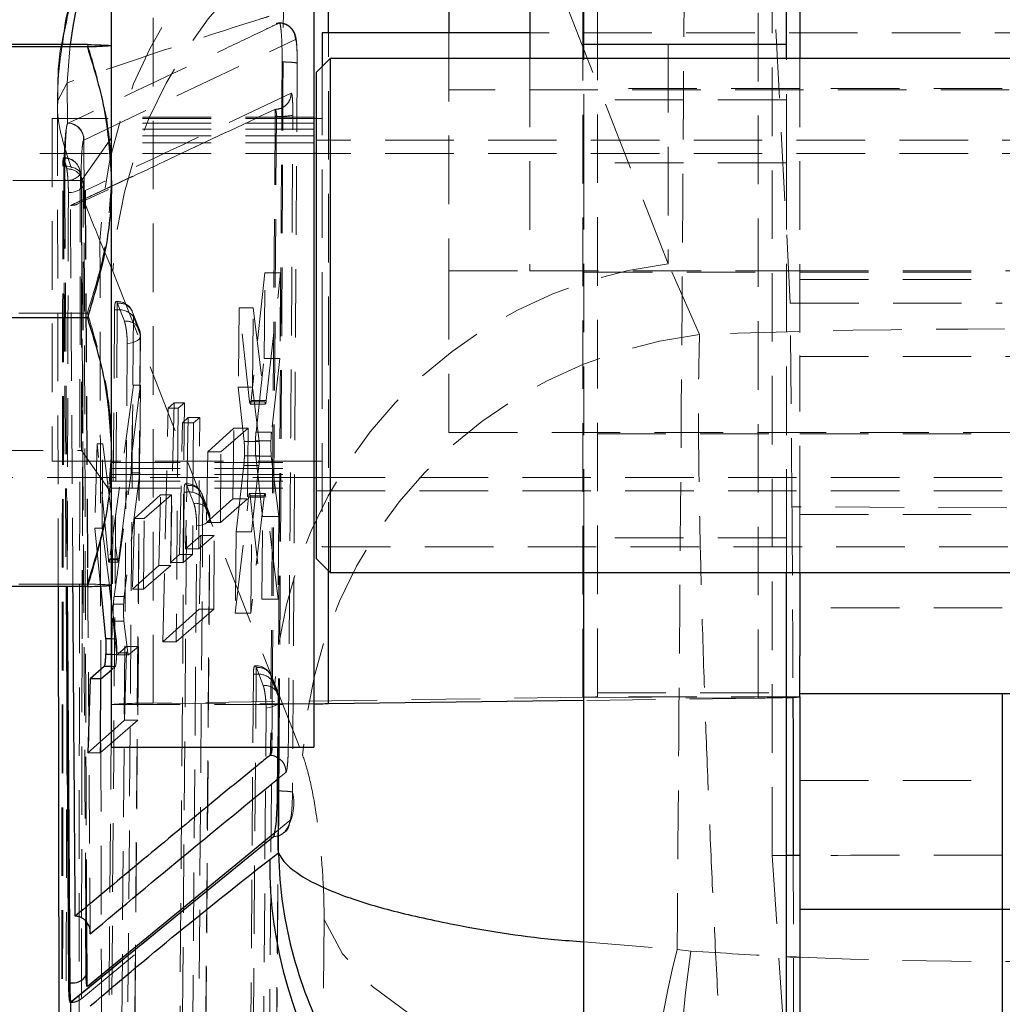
# Model space of a CAD drawing. Header units: millimetres. Extents: x 38 to 401, y 29 to 283.
# Tile 10 of 13: x 362 to 381, y 243 to 262. Entities that reach past the tile are written whole.
import ezdxf

# ---------------------------------------------------------------- set-up
doc = ezdxf.new("R2010")
doc.units = ezdxf.units.MM
doc.linetypes.add('HIDDEN', pattern=[1.905, 1.27, -0.635])

msp = doc.modelspace()

# ---------------------------------------------------------------- linework, layer by layer
at = {"color": 7, "linetype": 'Continuous', "lineweight": 25}
for p, q in [((372.8801, 261.0542), (372.8801, 265.69)), ((376.6301, 261.0542), (376.6301, 265.69)), ((376.8801, 264.7956), (376.8801, 260.7956)), ((364.1301, 248.0334), (364.1301, 264.0329)), ((367.8801, 264.0329), (367.8801, 248.0334)), ((370.3801, 263.2081), (370.3801, 261.271)), ((371.8801, 263.2081), (371.8801, 260.7956)), ((371.8801, 261.271), (368.0301, 261.271)), ((368.0301, 261.271), (368.0301, 260.6456)), ((363.6835, 261.0558), (359.5767, 261.0558)), ((363.6835, 261.0101), (359.5767, 261.0101)), ((364.1301, 261.0331), (364.13, 261.0333)), ((376.6301, 261.0542), (372.8801, 261.0542)), ((372.8801, 260.7956), (372.8801, 261.0542)), ((376.6301, 260.7956), (376.6301, 261.0542)), ((368.1801, 260.7956), (367.9301, 260.5456)), ((393.0801, 260.7956), (368.1801, 260.7956)), ((368.1801, 260.7956), (368.1801, 251.2706)), ((367.9301, 251.5206), (367.9301, 260.5456)), ((367.9301, 259.6835), (367.8801, 259.6835)), ((367.9301, 259.0331), (367.8801, 259.0331)), ((363.6835, 255.9874), (359.5767, 255.9874)), ((367.8801, 253.0331), (367.9301, 253.0331)), ((367.9301, 251.5206), (368.1801, 251.2706)), ((368.1801, 251.2706), (393.0801, 251.2706)), ((372.8801, 231.3468), (372.8801, 251.2706)), ((376.6301, 231.3468), (376.6301, 251.2706)), ((376.8801, 251.2706), (376.8801, 249.7229)), ((363.6835, 251.0104), (359.5767, 251.0104)), ((363.1425, 251.0104), (363.1577, 241.8104)), ((363.2873, 251.0104), (363.3328, 243.6665)), ((363.9248, 251.0201), (364.0215, 250.0425)), ((364.1301, 250.729), (364.0914, 251.0308)), ((364.13, 251.033), (364.1301, 251.0331)), ((376.8801, 248.9647), (376.8801, 249.7229)), ((363.9935, 249.5291), (363.7346, 249.2974)), ((363.9335, 249.2974), (364.1301, 249.4681)), ((363.7346, 249.2974), (363.6924, 247.928)), ((363.9335, 249.2974), (363.7346, 249.2974)), ((363.9244, 248.1341), (363.9335, 249.2974)), ((380.6301, 249.0235), (376.8801, 249.0235)), ((376.8801, 248.9647), (376.8801, 245.0235)), ((384.3801, 249.0235), (380.6301, 249.0235)), ((380.6301, 249.0235), (380.6301, 245.0235)), ((372.8801, 248.8976), (368.1481, 248.8326)), ((363.6924, 247.928), (364.1301, 248.3169)), ((364.1301, 248.0331), (367.8801, 248.0331)), ((367.0649, 247.8813), (367.0631, 247.8784)), ((363.3726, 243.3036), (367.1312, 246.3762)), ((367.0599, 245.9505), (367.2244, 246.0769)), ((380.6301, 245.0235), (376.8801, 245.0235)), ((376.8801, 245.0235), (376.8801, 240.7956)), ((384.3801, 245.0235), (380.6301, 245.0235)), ((380.6301, 245.0235), (380.6301, 240.7956)), ((363.7348, 244.6018), (363.735, 244.5718)), ((363.3579, 243.6665), (363.3328, 243.6665)), ((363.6846, 243.5955), (363.6729, 243.6128)), ((363.3696, 243.302), (363.3726, 243.3036)), ((363.3696, 243.302), (363.3714, 242.834))]:
    msp.add_line(p, q, dxfattribs=at)
at = {"color": 7, "linetype": 'HIDDEN', "lineweight": 18}
for p, q in [((364.9005, 248.8475), (364.9005, 264.847)), ((372.8622, 248.9567), (372.8622, 264.9562)), ((373.1301, 248.9647), (373.1301, 264.9642)), ((374.4398, 264.8743), (374.4398, 256.9925)), ((376.1098, 248.9419), (376.1098, 264.9414)), ((374.4398, 256.9925), (371.4382, 264.6425)), ((376.3686, 246.0232), (376.3686, 262.6513)), ((376.7024, 256.2588), (376.3686, 262.6513)), ((363.6188, 259.2847), (367.537, 261.1477)), ((368.1481, 251.3027), (368.1481, 261.271)), ((370.3801, 261.271), (370.3801, 256.8581)), ((389.3801, 261.271), (371.8801, 261.271)), ((363.3663, 261.0558), (363.311, 260.3468)), ((371.8801, 260.7956), (371.8801, 256.8705)), ((372.8801, 258.8652), (372.8801, 260.7956)), ((376.6301, 258.8652), (376.6301, 260.7956)), ((376.8801, 260.7956), (376.8801, 255.2892)), ((367.5697, 260.7044), (367.4825, 247.1937)), ((368.0301, 260.6456), (368.0301, 255.5707)), ((363.311, 260.3468), (363.1307, 260.003)), ((363.311, 260.3468), (363.3133, 259.586)), ((376.8801, 260.2394), (373.1301, 260.2394)), ((380.6301, 260.2394), (376.8801, 260.2394)), ((388.3801, 260.2144), (370.3801, 260.2144)), ((363.1278, 259.8933), (363.1425, 251.0104)), ((376.6301, 260.0331), (372.8801, 260.0331)), ((363.0301, 259.6835), (363.0301, 255.8833)), ((367.8801, 259.6835), (363.0301, 259.6835)), ((363.3683, 258.0736), (367.154, 259.8522)), ((367.8801, 259.7085), (364.1301, 259.7085)), ((367.1633, 259.7257), (367.0764, 248.0253)), ((367.1861, 259.7257), (367.1018, 248.0253)), ((367.1561, 259.8522), (367.154, 259.8522)), ((367.1573, 259.8522), (367.1543, 259.8522)), ((367.1561, 259.8522), (367.1562, 259.8522)), ((367.1861, 259.7257), (367.1633, 259.7257)), ((368.0301, 259.6835), (367.9301, 259.6835)), ((363.3218, 259.5976), (363.3133, 259.586)), ((363.3268, 259.5999), (363.3218, 259.5976)), ((367.8801, 259.5976), (364.1301, 259.5976)), ((364.1301, 259.3288), (363.573, 258.5331)), ((367.8801, 259.4867), (364.1301, 259.4867)), ((367.8801, 259.3599), (364.1301, 259.3599)), ((363.6139, 259.2825), (363.6188, 259.2847)), ((367.8801, 259.2331), (364.1301, 259.2331)), ((393.3301, 259.2831), (367.9301, 259.2831)), ((367.8801, 259.0331), (359.1301, 259.0331)), ((363.2494, 258.948), (363.2494, 258.9584)), ((393.3301, 259.0331), (367.9301, 259.0331)), ((363.2455, 258.948), (363.3001, 258.7492)), ((363.2455, 258.948), (363.2494, 258.948)), ((376.6301, 258.8652), (372.8801, 258.8652)), ((372.8801, 251.9125), (372.8801, 258.8652)), ((376.6301, 251.9125), (376.6301, 258.8652)), ((363.3001, 258.7492), (363.3038, 258.7334)), ((363.3038, 258.7492), (363.3001, 258.7492)), ((363.3038, 258.7334), (363.3038, 258.7492)), ((363.573, 258.5331), (359.6873, 258.5331)), ((363.2452, 258.542), (363.2659, 258.542)), ((363.573, 253.5332), (363.573, 258.5331)), ((363.5884, 250.0434), (363.6098, 258.4565)), ((363.5017, 258.0999), (364.0761, 258.3691)), ((363.6418, 258.3484), (363.6879, 251.3259)), ((363.6932, 251.3584), (363.6473, 258.3653)), ((363.3683, 258.0736), (363.3774, 258.0736)), ((363.9166, 257.4205), (364.1529, 256.8539)), ((375.0222, 255.6787), (374.4398, 256.9925)), ((364.1529, 256.8539), (367.1541, 249.2005)), ((366.9718, 256.8256), (366.7157, 254.4574)), ((366.9575, 255.2333), (366.9718, 256.8256)), ((367.2619, 256.8256), (366.9718, 256.8256)), ((366.9958, 254.4574), (367.2619, 256.8256)), ((367.2619, 256.8256), (367.2494, 255.2333)), ((370.3801, 256.8581), (370.3801, 253.8644)), ((370.3801, 256.8581), (371.8801, 256.8581)), ((371.8801, 256.8705), (371.8801, 256.8581)), ((371.8801, 256.8581), (376.8801, 256.8581)), ((372.8801, 256.8331), (376.6301, 256.8331)), ((376.8801, 256.8581), (384.3801, 256.8581)), ((376.8801, 256.8331), (380.6301, 256.8331)), ((376.8801, 256.7019), (380.6301, 256.7019)), ((364.2367, 256.2929), (364.2171, 256.2929)), ((364.2367, 256.1366), (364.2367, 256.2928)), ((364.2424, 256.2576), (364.2367, 256.2711)), ((364.369, 255.9253), (364.2424, 256.2576)), ((376.7345, 252.4899), (376.7024, 256.2588)), ((376.7024, 256.2588), (380.6301, 256.2588)), ((363.6835, 256.0789), (359.5767, 256.0789)), ((364.1871, 256.1366), (364.0552, 239.6383)), ((364.2367, 256.1366), (364.1871, 256.1366)), ((364.6475, 255.7644), (364.5208, 256.0967)), ((366.4978, 256.1764), (366.4785, 254.7041)), ((366.6889, 254.4317), (366.4978, 256.1764)), ((366.7548, 256.1764), (366.4978, 256.1764)), ((366.7433, 254.7041), (366.7548, 256.1764)), ((366.7548, 256.1764), (366.9675, 254.4317)), ((363.0301, 255.8833), (363.0301, 253.3335)), ((364.6631, 255.6804), (364.5365, 256.0127)), ((364.5367, 239.2615), (364.6669, 255.6537)), ((368.0301, 255.5707), (368.0301, 251.746)), ((366.8068, 253.872), (366.9575, 255.2333)), ((367.2494, 255.2333), (366.9575, 255.2333)), ((367.2494, 255.2333), (367.0938, 253.872)), ((376.8801, 255.2892), (376.8801, 255.2706)), ((376.8801, 252.3475), (376.8801, 255.2892)), ((376.8801, 255.2706), (384.3801, 255.2706)), ((364.5374, 254.7417), (364.098, 251.5212)), ((364.2656, 251.5212), (364.6666, 254.7417)), ((364.4949, 253.1156), (364.5374, 254.7417)), ((364.6666, 254.7417), (364.5374, 254.7417)), ((364.6666, 254.7417), (364.6538, 253.1156)), ((366.4785, 254.7041), (366.5873, 253.6955)), ((366.7433, 254.7041), (366.4785, 254.7041)), ((366.864, 253.6955), (366.7433, 254.7041)), ((365.1791, 254.3147), (365.2902, 254.4165)), ((365.2902, 254.4165), (365.2248, 251.4552)), ((365.4801, 254.4165), (365.2902, 254.4165)), ((365.4801, 254.4165), (365.363, 254.3147)), ((365.4568, 251.4552), (365.4801, 254.4165)), ((366.6936, 254.4023), (366.6889, 254.4317)), ((366.9675, 254.4317), (366.6889, 254.4317)), ((366.7, 254.3899), (366.9795, 254.3899)), ((366.9958, 254.4574), (366.7157, 254.4574)), ((366.9675, 254.4317), (366.9744, 254.3965)), ((365.0798, 249.9839), (365.1791, 254.3147)), ((365.363, 254.3147), (365.1791, 254.3147)), ((365.363, 254.3147), (365.3289, 249.9839)), ((365.3919, 251.6056), (365.4433, 254.0429)), ((365.4433, 254.0429), (365.5531, 254.1434)), ((365.6491, 254.0429), (365.4433, 254.0429)), ((365.5531, 254.1434), (365.5035, 251.7061)), ((365.7647, 254.1434), (365.5531, 254.1434)), ((365.6491, 254.0429), (365.6299, 251.6056)), ((365.7647, 254.1434), (365.6491, 254.0429)), ((365.7456, 251.7061), (365.7647, 254.1434)), ((366.3969, 253.9429), (365.9148, 253.5041)), ((366.1565, 253.5041), (366.6619, 253.9429)), ((366.3784, 252.6334), (366.3969, 253.9429)), ((366.6619, 253.9429), (366.3969, 253.9429)), ((366.6619, 253.9429), (366.6516, 252.6334)), ((367.0938, 253.872), (366.8068, 253.872)), ((370.3801, 253.8644), (388.3801, 253.8644)), ((366.864, 253.6955), (366.5873, 253.6955)), ((367.0837, 253.7107), (366.7966, 253.7107)), ((373.1301, 253.8394), (376.8801, 253.8394)), ((376.8801, 253.8394), (380.6301, 253.8394)), ((359.6873, 253.5331), (363.573, 253.5331)), ((363.573, 253.5331), (364.1301, 252.7374)), ((363.8651, 253.6534), (363.8189, 252.0906)), ((364.0723, 251.5037), (363.8651, 253.6534)), ((363.9677, 253.6534), (363.8651, 253.6534)), ((363.9555, 252.0906), (363.9677, 253.6534)), ((363.9677, 253.6534), (364.2387, 251.5037)), ((365.9148, 253.5041), (365.8915, 252.1947)), ((366.1565, 253.5041), (365.9148, 253.5041)), ((366.1462, 252.1947), (366.1565, 253.5041)), ((363.0301, 253.3335), (368.0301, 253.3335)), ((364.1301, 253.3085), (367.8801, 253.3085)), ((366.871, 253.435), (366.5926, 253.435)), ((366.93, 252.3083), (366.8019, 253.4256)), ((367.0903, 253.4256), (366.8019, 253.4256)), ((367.0903, 253.4256), (367.2265, 252.3083)), ((364.1301, 253.1976), (367.8801, 253.1976)), ((364.1777, 250.8238), (364.4949, 253.1156)), ((364.6538, 253.1156), (364.3656, 250.8238)), ((364.6538, 253.1156), (364.4949, 253.1156)), ((366.5817, 253.253), (366.4421, 252.0205)), ((366.8604, 253.253), (366.5817, 253.253)), ((366.7222, 252.0205), (366.8604, 253.253)), ((359.1301, 253.0331), (367.8801, 253.0331)), ((364.1301, 253.0867), (367.8801, 253.0867)), ((364.1301, 252.9599), (367.8801, 252.9599)), ((367.9301, 253.0331), (393.3301, 253.0331)), ((364.1301, 252.8331), (367.8801, 252.8331)), ((365.4731, 252.7606), (365.3534, 237.3417)), ((365.5227, 252.7606), (365.4731, 252.7606)), ((365.5227, 252.9168), (365.503, 252.9168)), ((365.5227, 252.7606), (365.5227, 252.9167)), ((365.5283, 252.8815), (365.5227, 252.8948)), ((365.6549, 252.5492), (365.5283, 252.8815)), ((367.9301, 252.7831), (393.3301, 252.7831)), ((365.0395, 252.7079), (364.5555, 252.2692)), ((364.7354, 252.2692), (365.2408, 252.7079)), ((365.0086, 251.3985), (365.0395, 252.7079)), ((365.2408, 252.7079), (365.0395, 252.7079)), ((365.2408, 252.7079), (365.2305, 251.3985)), ((365.9336, 252.3883), (365.8071, 252.7206)), ((365.949, 252.3043), (365.8224, 252.6366)), ((365.8915, 252.1947), (366.3784, 252.6334)), ((366.6516, 252.6334), (366.1462, 252.1947)), ((366.6516, 252.6334), (366.3784, 252.6334)), ((366.421, 250.5174), (366.6707, 252.6686)), ((366.9563, 252.6686), (366.6707, 252.6686)), ((366.9725, 252.7344), (366.6865, 252.7344)), ((366.6979, 252.6916), (366.9151, 250.7765)), ((366.9845, 252.6916), (366.6979, 252.6916)), ((366.9563, 252.6686), (366.7104, 250.5174)), ((367.2144, 250.7765), (366.9845, 252.6916)), ((384.5254, 252.4421), (376.7345, 252.4899)), ((364.5555, 252.2692), (364.521, 250.9598)), ((364.7354, 252.2692), (364.5555, 252.2692)), ((364.7251, 250.9598), (364.7354, 252.2692)), ((365.8348, 236.9651), (365.9526, 252.2777)), ((366.9151, 250.7765), (366.93, 252.3083)), ((367.2265, 252.3083), (366.93, 252.3083)), ((367.2265, 252.3083), (367.2144, 250.7765)), ((376.8801, 252.3475), (380.6301, 252.3475)), ((376.8801, 252.3475), (376.8801, 251.2706)), ((363.8189, 252.0906), (363.9248, 251.0201)), ((363.9555, 252.0906), (363.8189, 252.0906)), ((364.0914, 251.0308), (363.9555, 252.0906)), ((366.1462, 252.1947), (365.8915, 252.1947)), ((366.4421, 252.0205), (366.421, 250.5174)), ((366.7222, 252.0205), (366.4421, 252.0205)), ((366.7104, 250.5174), (366.7222, 252.0205)), ((365.5035, 251.7061), (365.7825, 251.9574)), ((366.0348, 251.9574), (365.7456, 251.7061)), ((365.7825, 251.9574), (365.7565, 250.5879)), ((366.0348, 251.9574), (365.7825, 251.9574)), ((366.024, 250.5879), (366.0348, 251.9574)), ((376.6301, 251.9125), (372.8801, 251.9125)), ((372.8801, 251.2706), (372.8801, 251.9125)), ((376.6301, 251.2706), (376.6301, 251.9125)), ((365.7456, 251.7061), (365.5035, 251.7061)), ((368.0301, 251.746), (393.2301, 251.746)), ((364.2387, 251.5037), (364.0723, 251.5037)), ((364.2656, 251.5212), (364.098, 251.5212)), ((364.2387, 251.5037), (364.2456, 251.4696)), ((365.2248, 251.4552), (365.3919, 251.6056)), ((365.6299, 251.6056), (365.3919, 251.6056)), ((365.6299, 251.6056), (365.4568, 251.4552)), ((363.6879, 251.3259), (363.7348, 244.6018)), ((364.0825, 251.4638), (364.2505, 251.4638)), ((364.521, 250.9598), (365.0086, 251.3985)), ((365.2305, 251.3985), (364.7251, 250.9598)), ((365.2305, 251.3985), (365.0086, 251.3985)), ((365.4568, 251.4552), (365.2248, 251.4552)), ((363.6835, 251.0562), (359.5767, 251.0562)), ((364.7251, 250.9598), (364.521, 250.9598)), ((364.3656, 250.8238), (364.1777, 250.8238)), ((367.2144, 250.7765), (366.9151, 250.7765)), ((364.2182, 250.0425), (364.1301, 250.729)), ((364.3553, 250.6823), (364.1651, 250.6823)), ((365.7565, 250.5879), (365.0798, 249.9839)), ((365.3289, 249.9839), (366.024, 250.5879)), ((366.024, 250.5879), (365.7565, 250.5879)), ((380.6301, 250.6162), (376.8801, 250.6162)), ((366.7104, 250.5174), (366.421, 250.5174)), ((364.22, 249.7832), (364.1638, 250.3672)), ((364.3609, 250.3672), (364.1638, 250.3672)), ((364.3609, 250.3672), (364.4329, 249.7832)), ((363.5751, 244.8714), (363.5855, 250.0441)), ((364.2182, 250.0425), (364.1301, 250.0425)), ((364.4088, 249.9007), (364.2321, 249.7426)), ((364.3712, 248.5312), (364.4088, 249.9007)), ((364.6286, 249.9007), (364.4088, 249.9007)), ((364.4464, 249.7426), (364.6286, 249.9007)), ((364.6286, 249.9007), (364.6178, 248.5312)), ((365.3289, 249.9839), (365.0798, 249.9839)), ((364.2249, 249.7487), (364.1301, 249.7487)), ((364.4329, 249.7832), (364.22, 249.7832)), ((364.2305, 249.7419), (364.4447, 249.7419)), ((364.4464, 249.7426), (364.2321, 249.7426)), ((364.1301, 249.4681), (364.2005, 249.5291)), ((364.2005, 249.5291), (364.1301, 249.5291)), ((366.808, 249.5407), (366.7883, 249.5407)), ((366.808, 249.3845), (366.808, 249.5406)), ((366.8136, 249.5054), (366.808, 249.5186)), ((366.94, 249.1732), (366.8136, 249.5054)), ((366.7584, 249.3845), (366.652, 235.0452)), ((366.808, 249.3845), (366.7584, 249.3845)), ((367.2186, 249.0122), (367.0923, 249.3445)), ((367.2342, 248.9283), (367.1078, 249.2606)), ((367.1541, 249.2005), (367.67, 247.8809)), ((372.8622, 248.9567), (364.9005, 248.8475)), ((372.8622, 248.9567), (376.1098, 248.9419)), ((376.1098, 248.9419), (372.8801, 248.8976)), ((373.1301, 249.0397), (376.8801, 249.0397)), ((376.8801, 248.9647), (373.1301, 248.9647)), ((364.1301, 248.8247), (367.8801, 248.8247)), ((368.1481, 248.8326), (364.9005, 248.8475)), ((367.1333, 234.6687), (367.2377, 248.9017)), ((364.6178, 248.5312), (363.9228, 247.928)), ((364.1301, 248.3169), (364.3712, 248.5312)), ((364.6178, 248.5312), (364.3712, 248.5312)), ((363.9228, 247.928), (363.9244, 248.1341)), ((367.8801, 248.0334), (364.1301, 248.0334)), ((363.9228, 247.928), (363.6924, 247.928)), ((367.2087, 247.4438), (367.3626, 247.5701)), ((376.8801, 247.4162), (380.6301, 247.4162)), ((367.4359, 246.6755), (367.1546, 246.4445)), ((364.6995, 244.3833), (367.1326, 246.3762)), ((376.3686, 246.0232), (376.7594, 240.0995)), ((363.5683, 241.4992), (363.5751, 244.8714)), ((363.5692, 241.4893), (363.5752, 244.8716)), ((363.3814, 243.3036), (364.6995, 244.3833)), ((363.578, 243.3728), (364.8956, 244.4668)), ((372.8801, 244.4249), (374.6061, 244.283)), ((374.6061, 244.283), (374.8603, 244.2542)), ((363.3726, 243.3036), (363.3814, 243.3036)), ((363.3792, 243.3094), (363.3814, 243.3036))]:
    msp.add_line(p, q, dxfattribs=at)
at = {"color": 8, "linetype": 'Continuous', "lineweight": 25}
for p, q in [((368.1481, 261.271), (368.1481, 264.8321)), ((368.1481, 248.8326), (368.1481, 251.3027)), ((363.3103, 251.0104), (363.3579, 243.6665)), ((364.1301, 250.0425), (364.0215, 250.0425)), ((364.1301, 249.7487), (364.0215, 249.7487)), ((364.1301, 249.5291), (363.9935, 249.5291)), ((367.2244, 246.0769), (367.2365, 248.0331)), ((367.1546, 246.4445), (363.6846, 243.5955)), ((363.6612, 243.8031), (363.6547, 244.8067)), ((363.6687, 244.793), (363.6729, 243.6128)), ((363.3697, 243.334), (363.3792, 243.3094))]:
    msp.add_line(p, q, dxfattribs=at)
at = {"color": 7, "linetype": 'HIDDEN', "lineweight": 18, "flags": 128}
for points in [[(363.5531, 258.6638), (363.5438, 258.6912), (363.5242, 258.7173), (363.4949, 258.7412), (363.457, 258.762), (363.4119, 258.779), (363.361, 258.7916), (363.3062, 258.7994), (363.2494, 258.8021)], [(363.3314, 258.3097), (363.3898, 258.315), (363.4449, 258.3257), (363.4946, 258.3415), (363.5371, 258.3616), (363.5706, 258.3854), (363.5941, 258.4119), (363.6064, 258.4402), (363.6072, 258.4691)], [(364.105, 239.6383), (364.1707, 247.8585), (364.2367, 256.1366)], [(364.5365, 256.0127), (364.5322, 255.4807), (364.5153, 253.3531), (364.4473, 244.8425), (364.4047, 239.5143)], [(364.4216, 255.5102), (364.4782, 255.5181), (364.5305, 255.5312), (364.5765, 255.5489), (364.6145, 255.5708), (364.643, 255.5958), (364.661, 255.6231), (364.6678, 255.6517), (364.6631, 255.6804)], [(364.5324, 239.2883), (364.5367, 239.8202), (364.5537, 241.9479), (364.6215, 250.4584), (364.6631, 255.6804)], [(364.2912, 239.1181), (364.2954, 239.65), (364.3124, 241.7776), (364.3801, 250.2882), (364.4216, 255.5102)], [(365.4032, 237.3417), (365.4628, 245.0222), (365.5227, 252.7606)], [(365.8224, 252.6366), (365.8183, 252.1047), (365.8019, 249.9771), (365.7359, 241.4665), (365.7029, 237.2179)], [(365.949, 252.3043), (365.9537, 252.2756), (365.9469, 252.2471), (365.9289, 252.2198), (365.9004, 252.1947), (365.8624, 252.1729), (365.8164, 252.1551), (365.7641, 252.142), (365.7075, 252.1341)], [(365.8307, 236.9919), (365.8348, 237.5238), (365.8513, 239.6514), (365.917, 248.162), (365.949, 252.3043)], [(365.5894, 236.8216), (365.5935, 237.3535), (365.61, 239.4811), (365.6756, 247.9917), (365.7075, 252.1341)], [(366.7018, 235.0452), (366.7548, 242.1858), (366.808, 249.3845)], [(367.1078, 249.2606), (367.1038, 248.7287), (367.0881, 246.6011), (367.025, 238.0905), (367.0015, 234.9215)], [(367.2342, 248.9283), (367.2389, 248.8996), (367.2322, 248.8711), (367.2142, 248.8437), (367.1856, 248.8187), (367.1477, 248.7969), (367.1016, 248.7791), (367.0493, 248.766), (366.9927, 248.7581)], [(367.1293, 234.6954), (367.1333, 235.2273), (367.149, 237.355), (367.2117, 245.8655), (367.2342, 248.9283)], [(366.8881, 234.5251), (366.8921, 235.057), (366.9077, 237.1847), (366.9703, 245.6953), (366.9927, 248.7581)], [(368.0673, 244.8363), (368.0247, 239.0667), (367.9827, 233.3943)], [(375.4704, 241.5272), (374.1469, 241.6363), (372.8755, 241.8502), (371.6908, 242.1632), (370.625, 242.5667), (369.7072, 243.0498), (368.9624, 243.5993), (368.4107, 244.2003), (368.0673, 244.8363)]]:
    msp.add_lwpolyline(points, dxfattribs=at)
at = {"color": 7, "linetype": 'Continuous', "lineweight": 25, "flags": 128}
for points in [[(367.2071, 247.2219), (367.2108, 247.7477), (367.2127, 248.0331)], [(367.1312, 246.3762), (367.133, 246.3781), (367.1347, 246.38)]]:
    msp.add_lwpolyline(points, dxfattribs=at)
at = {"color": 7, "linetype": 'HIDDEN', "lineweight": 18}
for centre, radius, start, end in [((372.2552, 257.1494), 8.343, 97.25314, 178.13796), ((372.4661, 256.3794), 8.3267, 97.09097, 176.7335), ((367.2644, 260.8449), 1.122, 265.99633, 281.57992), ((363.309, 259.2929), 0.305, 358.06189, 87.60208), ((363.3139, 259.2952), 0.305, 358.03405, 87.59192), ((363.2494, 258.6539), 0.3045, 14.7441, 90), ((363.2602, 258.6551), 0.293, 1.69402, 92.11905), ((363.317, 258.8319), 0.2944, 260.00789, 329.0958), ((363.3174, 258.4596), 0.29, 1.88021, 92.69435), ((363.3038, 258.4574), 0.3045, 359.83496, 16.14855), ((375.4657, 248.7311), 8.3248, 97.07862, 176.76772), ((364.2367, 255.9884), 0.3045, 20.85522, 90), ((364.2782, 256.0016), 0.2585, 2.45771, 97.94427), ((364.2792, 255.8149), 0.3245, 37.53873, 97.51507), ((364.4048, 255.6693), 0.2585, 2.45889, 97.94518), ((364.3633, 255.6561), 0.3045, 359.54465, 20.85468), ((375.9869, 247.4042), 8.3306, 96.65011, 176.71911), ((365.5227, 252.6123), 0.3045, 20.84819, 90), ((365.5652, 252.439), 0.3244, 37.53987, 97.52918), ((365.5641, 252.6255), 0.2586, 2.47235, 97.95417), ((365.6906, 252.2932), 0.2586, 2.47417, 97.95507), ((365.6492, 252.28), 0.3045, 359.5587, 20.84728), ((366.808, 249.2362), 0.3045, 20.83587, 90), ((366.8494, 249.2493), 0.2586, 2.49479, 97.96707), ((366.8506, 249.063), 0.3243, 37.54096, 97.54995), ((366.9759, 248.917), 0.2586, 2.49736, 97.96875), ((366.9345, 248.9039), 0.3045, 359.57925, 20.83418), ((372.8948, 252.3887), 3.4321, 269.4557, 273.93197), ((375.5799, 292.2541), 43.3154, 270.70084, 271.38926), ((364.8067, 238.9804), 9.8676, 89.45573, 93.93187), ((366.5947, 246.9896), 0.9119, 323.30261, 13.03537), ((394.0108, 239.4613), 19.9948, 166.04567, 183.66041), ((396.6928, 241.1653), 22.05, 171.94717, 188.05283), ((363.3834, 243.6051), 0.3015, 269.61822, 310.00852)]:
    msp.add_arc(centre, radius, start, end, dxfattribs=at)
at = {"color": 8, "linetype": 'Continuous', "lineweight": 25}
for centre, radius, start, end in [((371.4232, 260.0714), 8.1167, 153.964, 173.0335), ((375.2227, 245.8874), 8.163, 179.55688, 245.82835)]:
    msp.add_arc(centre, radius, start, end, dxfattribs=at)
at = {"color": 7, "linetype": 'Continuous', "lineweight": 25}
for centre, radius, start, end in [((376.6302, 251.3079), 2.3565, 269.99755, 276.08754), ((368.1155, 245.4007), 3.4321, 89.45568, 93.93199), ((363.4075, 243.9614), 0.2991, 260.46394, 328.04599)]:
    msp.add_arc(centre, radius, start, end, dxfattribs=at)
at = {"color": 7, "linetype": 'HIDDEN', "lineweight": 18}
for centre, major_axis, ratio, start_param, end_param in [((380.6499, 222.1302), (71.253, 0), 0.4723117, 1.4902001, 1.6498612), ((367.1066, 253.6601), (0.004, 0.2811), 0.0852823, 0.7180042, 1.3907279), ((366.8475, 253.4632), (0.004, 0.2815), 0.0852823, 3.8705104, 4.6133351), ((364.377, 250.6027), (0.004, 0.28), 0.0852823, 0.6616507, 1.2838327), ((364.4486, 250.0171), (0.004, 0.2752), 0.0852823, 2.5876934, 3.2176811), ((380.6499, 241.319), (71.253, 0), 0.0661407, 1.6272421, 1.6309191), ((380.6499, 241.319), (71.253, 0), 0.0661407, 1.5710741, 1.6237282), ((380.6499, 303.4417), (71.253, 0), 0.8334225, 4.6310449, 4.6559432), ((380.6499, 303.4417), (71.253, 0), 0.8334225, 4.6594571, 4.7647645)]:
    msp.add_ellipse(centre, major_axis=major_axis, ratio=ratio, start_param=start_param, end_param=end_param, dxfattribs=at)
at = {"color": 7, "linetype": 'Continuous', "lineweight": 25}
msp.add_ellipse((380.6499, 241.319), major_axis=(71.253, 0), ratio=0.0661407, start_param=1.6237282, end_param=1.6272421, dxfattribs=at)
at = {"color": 8, "linetype": 'Continuous', "lineweight": 25}
msp.add_ellipse((380.6499, 303.4417), major_axis=(71.253, 0), ratio=0.8334225, start_param=4.6559432, end_param=4.6594571, dxfattribs=at)
at = {"color": 7, "linetype": 'HIDDEN', "lineweight": 18}
for points, knots in [([(374.7499, 264.3733), (374.7293, 261.0273), (374.6882, 254.3305), (374.6335, 247.6338), (374.6061, 244.283)], [0, 0, 0, 0, 0.4996449, 1, 1, 1, 1]), ([(367.0516, 261.5797), (366.9889, 261.5602), (365.7572, 261.1759), (364.5022, 260.7505), (363.311, 260.3468)], [0, 0, 0, 0, 0.0508465, 1, 1, 1, 1]), ([(367.2365, 248.0331), (367.2487, 249.9654), (367.2776, 254.5075), (367.3008, 259.0502), (367.3142, 261.6604)], [0, 0, 0, 0, 0.42539605, 1, 1, 1, 1]), ([(367.237, 261.4556), (367.2215, 261.4482), (367.1443, 261.411), (366.8191, 261.255), (365.544, 260.6458), (364.3086, 260.0631), (363.3268, 259.5999)], [0, 0, 0, 0, 0.0120563, 0.0602811, 0.2531807, 1, 1, 1, 1]), ([(367.5704, 260.7061), (367.5705, 260.723), (367.5711, 260.8082), (367.5679, 260.9565), (367.5588, 261.0961), (367.5479, 261.1768), (367.5302, 261.246), (367.4965, 261.3178), (367.4354, 261.3884), (367.3477, 261.4403), (367.2554, 261.4635), (367.2, 261.4503), (367.181, 261.4458)], [0, 0, 0, 0, 0.0446066, 0.2243977, 0.4077698, 0.5323166, 0.6020416, 0.6798008, 0.758574, 0.8501907, 0.9485213, 1, 1, 1, 1]), ([(367.2904, 260.7327), (367.2902, 260.8201), (367.2898, 260.9951), (367.2806, 261.2191), (367.2663, 261.3804), (367.2507, 261.4524), (367.2405, 261.4548), (367.237, 261.4556)], [0, 0, 0, 0, 0.2209595, 0.4418793, 0.6627885, 0.883905, 1, 1, 1, 1]), ([(367.237, 261.4556), (367.2758, 261.4507), (367.3544, 261.4407), (367.4541, 261.37), (367.5242, 261.2682), (367.5327, 261.1879), (367.5369, 261.1477)], [0, 0, 0, 0, 0.2443283, 0.4962178, 0.7481092, 1, 1, 1, 1]), ([(367.537, 261.1477), (367.5397, 261.1466), (367.5466, 261.1437), (367.5564, 261.0898), (367.5648, 260.9846), (367.5695, 260.8497), (367.5696, 260.7503), (367.5697, 260.7044)], [0, 0, 0, 0, 0.1486859, 0.3697109, 0.5904008, 0.8109495, 1, 1, 1, 1]), ([(363.2048, 261.0558), (363.2043, 261.0536), (363.1378, 260.7557), (363.1361, 260.399), (363.1313, 260.0496), (363.1307, 260.003)], [0, 0, 0, 0, 0.0064807, 0.8673485, 1, 1, 1, 1]), ([(363.2196, 261.0558), (363.1962, 260.9039), (363.1353, 260.5075), (363.1337, 260.1265), (363.1326, 259.8916)], [0, 0, 0, 0, 0.3832933, 1, 1, 1, 1]), ([(364.1301, 258.5674), (364.1296, 258.6263), (364.1255, 259.073), (364.028, 259.9152), (363.7991, 260.6733), (363.6835, 261.0558)], [0, 0, 0, 0, 0.0700621, 0.5307703, 1, 1, 1, 1]), ([(367.2127, 248.0331), (367.2176, 248.7475), (367.2465, 252.9805), (367.2705, 257.2138), (367.2904, 260.7327)], [0, 0, 0, 0, 0.1687508, 1, 1, 1, 1]), ([(367.2904, 260.7327), (367.3031, 260.7325), (367.3366, 260.7319), (367.3889, 260.7301), (367.4438, 260.7272), (367.4911, 260.7236), (367.529, 260.7193), (367.5556, 260.7145), (367.5708, 260.7094), (367.5701, 260.7061), (367.5697, 260.7044)], [0, 0, 0, 0, 0.0804499, 0.2118114, 0.3431771, 0.4745368, 0.6058996, 0.7372667, 0.8686354, 1, 1, 1, 1]), ([(367.4597, 260.1526), (366.8352, 259.8558), (365.5722, 259.2556), (364.29, 258.653), (363.6418, 258.3484)], [0, 0, 0, 0, 0.4944268, 1, 1, 1, 1]), ([(367.1562, 259.8522), (367.1957, 259.8566), (367.2747, 259.8654), (367.3747, 259.9347), (367.445, 260.0339), (367.4548, 260.1131), (367.4597, 260.1526)], [0, 0, 0, 0, 0.2499992, 0.4999999, 0.7499995, 1, 1, 1, 1]), ([(367.4896, 259.7458), (367.4896, 259.797), (367.4894, 259.8955), (367.4842, 260.0208), (367.4763, 260.1104), (367.4675, 260.1508), (367.4617, 260.1521), (367.4597, 260.1526)], [0, 0, 0, 0, 0.2299549, 0.4426866, 0.6633875, 0.8843302, 1, 1, 1, 1]), ([(363.1307, 260.003), (363.1283, 259.9303), (363.1205, 259.6911), (363.2924, 258.9403), (363.7069, 257.931), (363.9166, 257.4205)], [0, 0, 0, 0, 0.1773838, 0.5839754, 1, 1, 1, 1]), ([(363.936, 258.3357), (364.3843, 258.5459), (365.4661, 259.053), (366.5319, 259.557), (367.1561, 259.8522)], [0, 0, 0, 0, 0.4143636, 1, 1, 1, 1]), ([(367.154, 259.8522), (367.1552, 259.8512), (367.1575, 259.8491), (367.1604, 259.827), (367.1625, 259.7933), (367.1633, 259.7571), (367.1633, 259.7337), (367.1633, 259.7257)], [0, 0, 0, 0, 0.2177225, 0.4389153, 0.6604265, 0.8825753, 1, 1, 1, 1]), ([(367.1562, 259.8522), (367.1562, 259.8522), (367.1582, 259.8525), (367.1639, 259.8511), (367.1727, 259.8393), (367.1808, 259.811), (367.1857, 259.7717), (367.1863, 259.7411), (367.1861, 259.7257), (367.1861, 259.7257)], [0, 0, 0, 0, 0.0023668, 0.1158679, 0.3385922, 0.5600239, 0.7802791, 0.9997124, 1, 1, 1, 1]), ([(367.4051, 248.0447), (367.4067, 248.247), (367.4149, 249.2589), (367.4453, 253.1593), (367.4702, 256.8572), (367.4896, 259.7458)], [0, 0, 0, 0, 0.0518856, 0.2594278, 1, 1, 1, 1]), ([(363.2958, 259.5167), (363.2951, 259.5121), (363.2878, 259.4696), (363.2747, 259.3587), (363.2598, 259.1496), (363.2496, 258.9114), (363.2452, 258.7005), (363.2452, 258.5853), (363.2452, 258.542)], [0, 0, 0, 0, 0.025176, 0.2376716, 0.4499233, 0.6616009, 0.8727309, 1, 1, 1, 1]), ([(363.2958, 259.5167), (363.2933, 259.4881), (363.2872, 259.4175), (363.2784, 259.2458), (363.271, 259.0183), (363.2662, 258.7691), (363.266, 258.6186), (363.2659, 258.542)], [0, 0, 0, 0, 0.1444027, 0.3567361, 0.5687868, 0.7803624, 1, 1, 1, 1]), ([(363.3133, 259.586), (363.3106, 259.5789), (363.3047, 259.5634), (363.2989, 259.533), (363.2958, 259.5167)], [0, 0, 0, 0, 0.4645804, 1, 1, 1, 1]), ([(363.5696, 258.6807), (363.5697, 258.7245), (363.5699, 258.8105), (363.5746, 258.9524), (363.582, 259.0829), (363.5918, 259.1898), (363.6029, 259.2643), (363.6102, 259.2765), (363.6139, 259.2825)], [0, 0, 0, 0, 0.1719489, 0.3374531, 0.5031153, 0.6688071, 0.8343706, 1, 1, 1, 1]), ([(363.6188, 259.2847), (363.625, 257.3399), (363.6405, 252.5079), (363.6581, 247.6786), (363.6687, 244.793)], [0, 0, 0, 0, 0.4024855, 1, 1, 1, 1]), ([(363.2296, 258.8021), (363.2299, 258.8305), (363.2304, 258.8873), (363.234, 258.939), (363.2376, 258.9619), (363.2401, 258.957), (363.2404, 258.9563)], [0, 0, 0, 0, 0.3168518, 0.6337286, 0.9508793, 1, 1, 1, 1]), ([(363.2083, 241.8361), (363.2094, 243.2951), (363.2116, 246.2131), (363.218, 251.8685), (363.225, 256.0648), (363.2296, 258.8021)], [0, 0, 0, 0, 0.2579883, 0.5159767, 1, 1, 1, 1]), ([(363.2229, 241.8361), (363.2262, 244.7541), (363.2326, 250.4095), (363.2439, 256.0648), (363.2494, 258.8021)], [0, 0, 0, 0, 0.5159766, 1, 1, 1, 1]), ([(363.2494, 258.948), (363.2601, 258.9076), (363.277, 258.8435), (363.2966, 258.7747), (363.3038, 258.7492)], [0, 0, 0, 0, 0.628816, 1, 1, 1, 1]), ([(363.3038, 258.7334), (363.3067, 258.7159), (363.3125, 258.681), (363.3207, 258.595), (363.3271, 258.496), (363.331, 258.3955), (363.3313, 258.337), (363.3314, 258.3097)], [0, 0, 0, 0, 0.20531, 0.4106314, 0.6159469, 0.8212667, 1, 1, 1, 1]), ([(363.5531, 258.6638), (363.5476, 255.8144), (363.5382, 251.0014), (363.5307, 245.3452), (363.5278, 242.5385), (363.527, 241.6954)], [0, 0, 0, 0, 0.5037781, 0.8509299, 1, 1, 1, 1]), ([(363.6072, 258.4691), (363.6, 258.4941), (363.5806, 258.5614), (363.5637, 258.6243), (363.5531, 258.6638)], [0, 0, 0, 0, 0.3711757, 1, 1, 1, 1]), ([(363.6547, 244.8067), (363.6406, 246.9518), (363.61, 251.5765), (363.5837, 256.2011), (363.5696, 258.6807)], [0, 0, 0, 0, 0.4638318, 1, 1, 1, 1]), ([(363.2452, 258.542), (363.2583, 256.0627), (363.2716, 253.5522), (363.2872, 251.0417), (363.2873, 251.0104)], [0, 0, 0, 0, 0.987542, 1, 1, 1, 1]), ([(363.2659, 258.542), (363.2797, 256.0627), (363.2937, 253.5522), (363.31, 251.0417), (363.3103, 251.0104)], [0, 0, 0, 0, 0.987542, 1, 1, 1, 1]), ([(363.5855, 250.0441), (363.5902, 252.0069), (363.597, 254.8152), (363.6049, 257.6236), (363.6072, 258.4691)], [0, 0, 0, 0, 0.6989236, 1, 1, 1, 1]), ([(363.6835, 256.0789), (363.8084, 256.483), (364.0603, 257.2987), (364.1067, 258.1419), (364.1301, 258.5674)], [0, 0, 0, 0, 0.4954572, 1, 1, 1, 1]), ([(363.3314, 258.3097), (363.3309, 258.1355), (363.328, 257.252), (363.3164, 253.5309), (363.301, 248.0492), (363.2904, 243.2769), (363.2862, 241.342)], [0, 0, 0, 0, 0.0307994, 0.1562197, 0.657901, 1, 1, 1, 1]), ([(363.3774, 258.0736), (363.3775, 258.0736), (363.5643, 258.1614), (363.7502, 258.2486), (363.936, 258.3357)], [0, 0, 0, 0, 0.0003423, 1, 1, 1, 1]), ([(363.4164, 251.0104), (363.4051, 252.6136), (363.3886, 254.968), (363.3732, 257.3224), (363.3683, 258.0736)], [0, 0, 0, 0, 0.6809216, 1, 1, 1, 1]), ([(363.3774, 258.0736), (363.3965, 258.0747), (363.4397, 258.0772), (363.4824, 258.0886), (363.4987, 258.0993), (363.5011, 258.1009)], [0, 0, 0, 0, 0.4038877, 0.9146189, 1, 1, 1, 1]), ([(363.9512, 239.2176), (363.9457, 241.9769), (363.9334, 248.0461), (363.9225, 254.1123), (363.9166, 257.4205)], [0, 0, 0, 0, 0.4546367, 1, 1, 1, 1]), ([(364.2367, 256.2711), (364.2306, 256.2807), (364.2184, 256.3001), (364.2028, 256.2845), (364.1918, 256.237), (364.1877, 256.1802), (364.1872, 256.1437), (364.1871, 256.1366)], [0, 0, 0, 0, 0.23793717, 0.47596861, 0.71186639, 0.94414695, 1, 1, 1, 1]), ([(364.1301, 253.5675), (364.1296, 253.627), (364.1255, 254.0778), (364.028, 254.9278), (363.7991, 255.6928), (363.6835, 256.0789)], [0, 0, 0, 0, 0.0700633, 0.5307707, 1, 1, 1, 1]), ([(364.4216, 255.5102), (364.4216, 255.5163), (364.4217, 255.5525), (364.419, 255.6264), (364.4097, 255.73), (364.3956, 255.825), (364.3812, 255.8901), (364.3721, 255.9164), (364.369, 255.9253)], [0, 0, 0, 0, 0.0428674, 0.254746, 0.4666284, 0.6785107, 0.8903904, 1, 1, 1, 1]), ([(375.4704, 241.5272), (375.4587, 241.7192), (375.416, 242.4156), (375.3453, 243.6981), (375.2628, 245.3746), (375.1887, 247.0746), (375.1214, 248.8231), (375.0659, 250.5309), (375.0256, 252.1364), (375.0035, 253.5404), (374.9994, 254.7618), (375.0146, 255.3731), (375.0222, 255.6787)], [0, 0, 0, 0, 0.0397525, 0.1441911, 0.2486298, 0.3511386, 0.4536478, 0.5697088, 0.6766522, 0.7835972, 0.8917984, 1, 1, 1, 1]), ([(366.7157, 254.4574), (366.7134, 254.4399), (366.7086, 254.405), (366.7029, 254.386), (366.7003, 254.391), (366.7, 254.3915)], [0, 0, 0, 0, 0.47325858, 0.94645177, 1, 1, 1, 1]), ([(366.9795, 254.3935), (366.9804, 254.3926), (366.9839, 254.3889), (366.9897, 254.4115), (366.994, 254.4436), (366.9958, 254.4574)], [0, 0, 0, 0, 0.16646705, 0.64112996, 1, 1, 1, 1]), ([(366.7966, 253.7107), (366.7978, 253.7416), (366.8002, 253.8032), (366.8046, 253.8491), (366.8068, 253.872)], [0, 0, 0, 0, 0.5009044, 1, 1, 1, 1]), ([(366.5873, 253.6955), (366.5889, 253.6754), (366.5922, 253.6349), (366.5941, 253.5475), (366.5937, 253.4777), (366.5927, 253.4407), (366.5926, 253.435)], [0, 0, 0, 0, 0.3124012, 0.6308683, 0.9439173, 1, 1, 1, 1]), ([(366.8019, 253.4256), (366.8002, 253.4452), (366.7968, 253.4842), (366.7947, 253.5697), (366.7949, 253.6485), (366.7962, 253.6951), (366.7966, 253.7107)], [0, 0, 0, 0, 0.2858591, 0.5717799, 0.8564439, 1, 1, 1, 1]), ([(366.871, 253.435), (366.8714, 253.4667), (366.8723, 253.5302), (366.8701, 253.6181), (366.8668, 253.6702), (366.8644, 253.6918), (366.864, 253.6955)], [0, 0, 0, 0, 0.3119486, 0.6238722, 0.9364816, 1, 1, 1, 1]), ([(367.0837, 253.7107), (367.083, 253.6795), (367.0817, 253.6169), (367.0832, 253.5268), (367.0864, 253.4628), (367.0893, 253.4351), (367.0903, 253.4256)], [0, 0, 0, 0, 0.2835039, 0.5670033, 0.8508735, 1, 1, 1, 1]), ([(363.6835, 251.0562), (363.8084, 251.464), (364.0603, 252.2872), (364.1067, 253.1382), (364.1301, 253.5675)], [0, 0, 0, 0, 0.4954578, 1, 1, 1, 1]), ([(366.5926, 253.435), (366.5915, 253.4039), (366.5893, 253.3417), (366.5849, 253.2833), (366.5821, 253.2575), (366.5817, 253.253)], [0, 0, 0, 0, 0.4532226, 0.9064089, 1, 1, 1, 1]), ([(365.5227, 252.8948), (365.5166, 252.9046), (365.5044, 252.924), (365.4888, 252.9085), (365.4778, 252.8612), (365.4737, 252.8043), (365.4732, 252.7677), (365.4731, 252.7606)], [0, 0, 0, 0, 0.2377601, 0.4755905, 0.7112991, 0.9433655, 1, 1, 1, 1]), ([(366.6707, 252.6686), (366.6731, 252.6865), (366.678, 252.7222), (366.686, 252.7391), (366.6929, 252.7284), (366.6964, 252.7026), (366.6979, 252.6916)], [0, 0, 0, 0, 0.266377, 0.53272, 0.7997957, 1, 1, 1, 1]), ([(366.9698, 252.7327), (366.9671, 252.7264), (366.9623, 252.7155), (366.9581, 252.6826), (366.9563, 252.6686)], [0, 0, 0, 0, 0.5729426, 1, 1, 1, 1]), ([(366.9845, 252.6916), (366.9824, 252.7066), (366.9787, 252.7316), (366.9742, 252.7311), (366.9725, 252.7309)], [0, 0, 0, 0, 0.5997205, 1, 1, 1, 1]), ([(365.7075, 252.1341), (365.7075, 252.1401), (365.7076, 252.1762), (365.7049, 252.25), (365.6956, 252.3536), (365.6815, 252.4486), (365.6671, 252.5138), (365.658, 252.5402), (365.6549, 252.5492)], [0, 0, 0, 0, 0.0421331, 0.2540161, 0.4658984, 0.6777828, 0.8896775, 1, 1, 1, 1]), ([(376.7345, 252.4899), (376.7367, 252.1976), (376.7412, 251.6129), (376.747, 250.4267), (376.7507, 249.527), (376.7521, 248.9913), (376.7522, 248.9594)], [0, 0, 0, 0, 0.3264515, 0.652905, 0.9793601, 1, 1, 1, 1]), ([(364.098, 251.5212), (364.0953, 251.5046), (364.0899, 251.4714), (364.0818, 251.4591), (364.0759, 251.473), (364.0733, 251.4957), (364.0723, 251.5037)], [0, 0, 0, 0, 0.281523, 0.5630159, 0.8450564, 1, 1, 1, 1]), ([(364.2505, 251.4676), (364.2515, 251.4666), (364.2551, 251.4633), (364.2605, 251.4849), (364.2643, 251.5118), (364.2656, 251.5212)], [0, 0, 0, 0, 0.2021276, 0.7185754, 1, 1, 1, 1]), ([(364.1301, 251.0333), (364.1245, 251.0352), (364.1018, 251.0429), (363.8632, 251.0505), (363.6835, 251.0562)], [0, 0, 0, 0, 0.24723395, 1, 1, 1, 1]), ([(364.1651, 250.6823), (364.167, 250.712), (364.1707, 250.7667), (364.1755, 250.8059), (364.1777, 250.8238)], [0, 0, 0, 0, 0.54245725, 1, 1, 1, 1]), ([(364.1638, 250.3672), (364.1624, 250.3866), (364.1598, 250.4254), (364.1591, 250.5106), (364.1608, 250.5999), (364.1637, 250.6564), (364.1651, 250.6823)], [0, 0, 0, 0, 0.2607372, 0.5215271, 0.7812925, 1, 1, 1, 1]), ([(364.3553, 250.6823), (364.3543, 250.6515), (364.3524, 250.5899), (364.353, 250.4971), (364.3558, 250.4187), (364.3593, 250.3835), (364.3609, 250.3672)], [0, 0, 0, 0, 0.2587116, 0.5174172, 0.7763498, 1, 1, 1, 1]), ([(364.2249, 249.7487), (364.2257, 249.7796), (364.2271, 249.8413), (364.2259, 249.9312), (364.2227, 250.0003), (364.2195, 250.0303), (364.2182, 250.0425)], [0, 0, 0, 0, 0.2705836, 0.5411546, 0.8121811, 1, 1, 1, 1]), ([(364.2005, 249.5291), (364.2032, 249.5346), (364.2087, 249.5457), (364.2162, 249.6003), (364.2219, 249.6707), (364.224, 249.7248), (364.2249, 249.7487)], [0, 0, 0, 0, 0.2640466, 0.5281158, 0.7911323, 1, 1, 1, 1]), ([(364.2321, 249.7426), (364.2295, 249.743), (364.2248, 249.7437), (364.2215, 249.7707), (364.22, 249.7832)], [0, 0, 0, 0, 0.5361191, 1, 1, 1, 1]), ([(366.808, 249.5186), (366.8019, 249.5283), (366.7897, 249.5479), (366.7742, 249.5326), (366.7631, 249.4854), (366.759, 249.4285), (366.7585, 249.3918), (366.7584, 249.3845)], [0, 0, 0, 0, 0.23746282, 0.474995, 0.71044342, 0.94224867, 1, 1, 1, 1]), ([(366.9927, 248.7581), (366.9927, 248.7639), (366.9928, 248.7998), (366.9901, 248.8734), (366.9808, 248.977), (366.9668, 249.0721), (366.9523, 249.1375), (366.9432, 249.164), (366.94, 249.1732)], [0, 0, 0, 0, 0.0410616, 0.2529556, 0.4648493, 0.6767491, 0.8886396, 1, 1, 1, 1]), ([(367.3626, 247.5701), (367.3653, 247.5743), (367.3724, 247.5853), (367.3837, 247.6455), (367.3945, 247.7526), (367.4025, 247.8913), (367.4042, 247.993), (367.4051, 248.0447)], [0, 0, 0, 0, 0.1352885, 0.350111, 0.5645896, 0.7788394, 1, 1, 1, 1]), ([(367.3626, 247.5701), (367.3581, 247.6098), (367.3492, 247.6892), (367.2901, 247.7837), (367.2335, 247.8172), (367.2113, 247.8302)], [0, 0, 0, 0, 0.3785126, 0.7570253, 1, 1, 1, 1]), ([(367.67, 247.8809), (367.6711, 247.8781), (367.7171, 247.7596), (367.8086, 247.4456), (367.9105, 246.8994), (367.9911, 246.2972), (368.0487, 245.6631), (368.0682, 245.1362), (368.0674, 244.8778), (368.0673, 244.8363)], [0, 0, 0, 0, 0.0052158, 0.2197866, 0.434651, 0.5507187, 0.7539117, 0.9604728, 1, 1, 1, 1]), ([(367.2071, 247.222), (367.2187, 247.2217), (367.2512, 247.2211), (367.3027, 247.2192), (367.3579, 247.2163), (367.4053, 247.2126), (367.4432, 247.2083), (367.4695, 247.2036), (367.4842, 247.1986), (367.4831, 247.1954), (367.4825, 247.1937)], [0, 0, 0, 0, 0.0737765, 0.2060962, 0.3384124, 0.4707356, 0.6030492, 0.7353691, 0.867684, 1, 1, 1, 1]), ([(367.4825, 247.1937), (367.482, 247.1561), (367.4807, 247.064), (367.4743, 246.9227), (367.4635, 246.7931), (367.4501, 246.7021), (367.4406, 246.6842), (367.4359, 246.6755)], [0, 0, 0, 0, 0.1483075, 0.362794, 0.577761, 0.7935353, 1, 1, 1, 1]), ([(367.4359, 246.6754), (367.4306, 246.6366), (367.4201, 246.5588), (367.3724, 246.4781), (367.3313, 246.4528), (367.3236, 246.4481)], [0, 0, 0, 0, 0.4484156, 0.8968296, 1, 1, 1, 1]), ([(367.3236, 246.4481), (367.2994, 246.4291), (367.2438, 246.3856), (367.1727, 246.3796), (367.1326, 246.3762)], [0, 0, 0, 0, 0.43500597, 1, 1, 1, 1]), ([(376.7586, 246.0239), (376.7587, 245.991), (376.7597, 245.418), (376.7606, 244.2326), (376.7612, 242.5232), (376.7605, 241.1344), (376.7596, 240.3465), (376.7594, 240.0995)], [0, 0, 0, 0, 0.0173297, 0.301647, 0.5859335, 0.8702203, 1, 1, 1, 1]), ([(363.3784, 243.3036), (363.3818, 243.303), (363.4219, 243.2963), (363.4915, 243.3212), (363.5547, 243.3514), (363.5761, 243.3738), (363.5774, 243.3751)], [0, 0, 0, 0, 0.0475473, 0.561914, 0.9735089, 1, 1, 1, 1])]:
    msp.add_open_spline(points, degree=3, knots=knots, dxfattribs=at)
at = {"color": 7, "linetype": 'Continuous', "lineweight": 25}
for points, knots in [([(364.03, 263.6728), (364.0252, 263.6652), (363.7792, 263.271), (363.4676, 262.3906), (363.2923, 261.5), (363.2048, 261.0558)], [0, 0, 0, 0, 0.0097579, 0.506121, 1, 1, 1, 1]), ([(363.4686, 262.2414), (363.3938, 261.9796), (363.2811, 261.5853), (363.2351, 261.189), (363.2196, 261.0558)], [0, 0, 0, 0, 0.6639098, 1, 1, 1, 1]), ([(363.6835, 261.0558), (363.8632, 261.0502), (364.1018, 261.0426), (364.1245, 261.0349), (364.1301, 261.033)], [0, 0, 0, 0, 0.752766, 1, 1, 1, 1]), ([(364.1301, 261.033), (364.0765, 261.027), (364.0068, 261.0193), (363.7441, 261.0118), (363.6835, 261.0101)], [0, 0, 0, 0, 0.7694624, 1, 1, 1, 1]), ([(363.6835, 261.0101), (363.8084, 260.6022), (364.0603, 259.7791), (364.1067, 258.9281), (364.1301, 258.4987)], [0, 0, 0, 0, 0.4954584, 1, 1, 1, 1]), ([(364.1301, 258.4987), (364.1296, 258.4392), (364.1255, 257.9885), (364.028, 257.1385), (363.7991, 256.3734), (363.6835, 255.9874)], [0, 0, 0, 0, 0.0700633, 0.5307708, 1, 1, 1, 1]), ([(363.6835, 255.9874), (363.8084, 255.5832), (364.0603, 254.7676), (364.1067, 253.9243), (364.1301, 253.4989)], [0, 0, 0, 0, 0.49545857, 1, 1, 1, 1]), ([(364.1301, 253.4989), (364.1296, 253.4399), (364.1255, 252.9933), (364.028, 252.151), (363.7991, 251.3929), (363.6835, 251.0104)], [0, 0, 0, 0, 0.0700634, 0.5307697, 1, 1, 1, 1]), ([(363.4594, 244.9007), (363.4587, 244.994), (363.4528, 245.7966), (363.4379, 247.8331), (363.4247, 249.7764), (363.4164, 251.0104)], [0, 0, 0, 0, 0.0457991, 0.3940788, 1, 1, 1, 1]), ([(363.6835, 251.0104), (363.7441, 251.0121), (364.0068, 251.0196), (364.0765, 251.0273), (364.1301, 251.0333)], [0, 0, 0, 0, 0.2305376, 1, 1, 1, 1]), ([(364.0215, 250.0425), (364.0229, 250.0239), (364.0256, 249.9866), (364.0264, 249.9033), (364.0249, 249.8206), (364.0225, 249.7693), (364.0215, 249.7487)], [0, 0, 0, 0, 0.2728087, 0.545675, 0.8174408, 1, 1, 1, 1]), ([(364.0215, 249.7487), (364.0197, 249.7189), (364.0161, 249.6592), (364.0084, 249.5883), (364.0006, 249.5422), (363.9957, 249.5332), (363.9935, 249.5291)], [0, 0, 0, 0, 0.2609625, 0.5218848, 0.7838929, 1, 1, 1, 1]), ([(376.7522, 248.9594), (376.7535, 248.4977), (376.7562, 247.5731), (376.7578, 246.5407), (376.7586, 246.0239)], [0, 0, 0, 0, 0.4994088, 1, 1, 1, 1]), ([(367.1017, 248.0253), (367.1008, 248.0095), (367.099, 247.978), (367.0911, 247.935), (367.0803, 247.9016), (367.0709, 247.8864), (367.0657, 247.882), (367.0649, 247.8813)], [0, 0, 0, 0, 0.2356887, 0.4726746, 0.7115629, 0.9521052, 1, 1, 1, 1]), ([(367.0764, 248.0253), (367.0761, 248.0096), (367.0755, 247.9782), (367.073, 247.9351), (367.0697, 247.9016), (367.0667, 247.8863), (367.0651, 247.882), (367.0649, 247.8813)], [0, 0, 0, 0, 0.2392472, 0.4785072, 0.7173822, 0.9555192, 1, 1, 1, 1]), ([(367.0631, 247.8784), (367.0528, 247.87), (366.9719, 247.8044), (366.6091, 247.5094), (365.4083, 246.5267), (364.296, 245.5987), (363.4594, 244.9007)], [0, 0, 0, 0, 0.0084306, 0.0663, 0.2977776, 1, 1, 1, 1]), ([(367.1347, 246.38), (367.1426, 246.3994), (367.1585, 246.4383), (367.18, 246.6022), (367.1965, 246.8227), (367.205, 247.0421), (367.2066, 247.1762), (367.2071, 247.2219)], [0, 0, 0, 0, 0.2215871, 0.4431569, 0.6645552, 0.8856477, 1, 1, 1, 1]), ([(363.7356, 243.2359), (364.3128, 243.7234), (365.4072, 244.6477), (366.5295, 245.5324), (367.0599, 245.9505)], [0, 0, 0, 0, 0.5274351, 1, 1, 1, 1]), ([(363.735, 244.5718), (363.7351, 244.5729), (363.7357, 244.58), (363.7377, 244.6239), (363.7266, 244.6986), (363.6814, 244.7864), (363.6169, 244.85), (363.5412, 244.8906), (363.4854, 244.8975), (363.4594, 244.9007)], [0, 0, 0, 0, 0.007094, 0.0471013, 0.2872236, 0.4949044, 0.6762623, 0.8485466, 1, 1, 1, 1]), ([(363.3328, 243.6665), (363.3339, 243.6006), (363.3361, 243.4689), (363.3477, 243.3434), (363.3601, 243.3022), (363.3681, 243.302), (363.3696, 243.302)], [0, 0, 0, 0, 0.3099307, 0.61984091, 0.93028876, 1, 1, 1, 1]), ([(363.3579, 243.6665), (363.3586, 243.6008), (363.3599, 243.4695), (363.3652, 243.3732), (363.3689, 243.3408), (363.3697, 243.334)], [0, 0, 0, 0, 0.4421803, 0.8840414, 1, 1, 1, 1]), ([(363.6729, 243.6128), (363.6721, 243.6167), (363.6684, 243.6354), (363.6632, 243.6906), (363.6619, 243.7656), (363.6612, 243.8031)], [0, 0, 0, 0, 0.115845, 0.5575937, 1, 1, 1, 1])]:
    msp.add_open_spline(points, degree=3, knots=knots, dxfattribs=at)
at = {"color": 8, "linetype": 'Continuous', "lineweight": 25}
for points, knots in [([(367.2113, 247.8302), (367.1998, 247.8389), (367.1573, 247.8712), (367.1028, 247.8753), (367.0631, 247.8784)], [0, 0, 0, 0, 0.2699406, 1, 1, 1, 1]), ([(363.735, 244.5718), (364.3369, 245.0749), (365.4832, 246.0331), (366.653, 246.9895), (367.2087, 247.4438)], [0, 0, 0, 0, 0.5250504, 1, 1, 1, 1]), ([(367.2244, 246.0769), (367.2249, 246.0756), (367.2829, 245.9351), (367.5539, 245.6593), (368.3295, 245.2943), (369.3258, 244.9881), (370.6074, 244.7107), (371.8151, 244.5064), (372.6972, 244.4389), (372.8801, 244.4249)], [0, 0, 0, 0, 0.001897, 0.2108585, 0.4090029, 0.5663053, 0.7235716, 0.9426787, 1, 1, 1, 1]), ([(367.2244, 246.0769), (367.2245, 246.071), (367.2372, 245.4261), (367.4199, 244.1677), (368.0809, 242.5251), (368.9808, 241.1613), (370.1834, 239.9597), (371.1731, 239.1481), (371.8658, 238.9182), (371.8801, 238.9134)], [0, 0, 0, 0, 0.0020028, 0.2225839, 0.4317543, 0.5978064, 0.7638201, 0.9951186, 1, 1, 1, 1])]:
    msp.add_open_spline(points, degree=3, knots=knots, dxfattribs=at)

doc.saveas('drawing.dxf')
